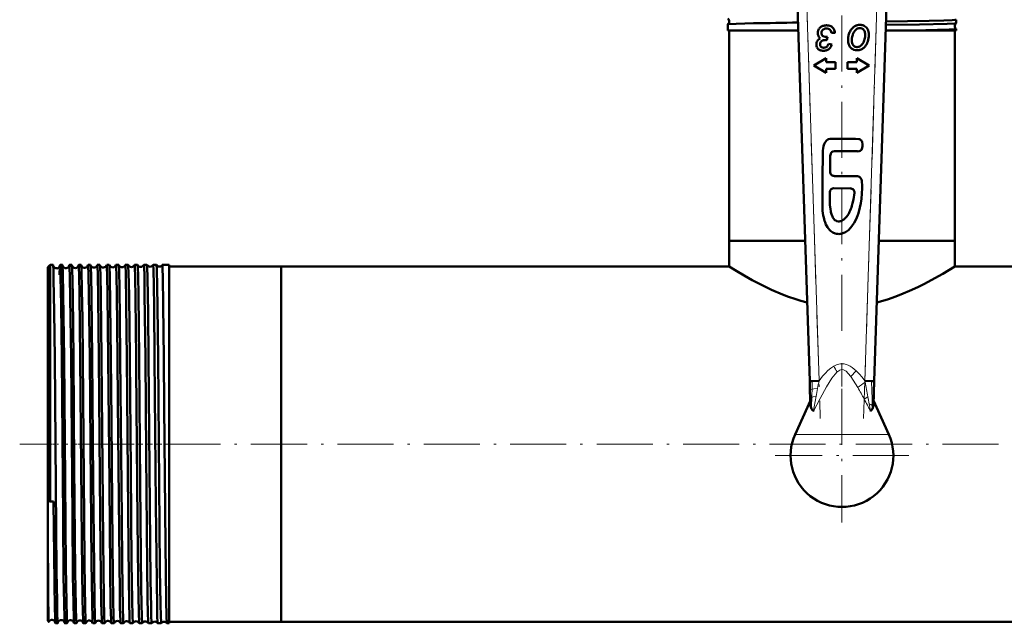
# Model space of a CAD drawing. Extents: x -1438 to 1837, y -1673 to 612.
# Tile 1 of 95: x -199 to 12, y -1668 to -1539. Entities that reach past the tile are written whole.
import ezdxf

# ---------------------------------------------------------------- set-up
doc = ezdxf.new("R2010")
doc.units = 0
doc.linetypes.add('DASHDOT', pattern=[18.5, 12, -3, 0.5, -3])

msp = doc.modelspace()

# ---------------------------------------------------------------- linework, layer by layer
at = {"color": 7, "linetype": 'DASHDOT', "lineweight": 18}
for p, q in [((-30.97, -1528.4), (-27.85, -1624.63)), ((-18.57, -1624.63), (-15.45, -1528.4)), ((-23.21, -1605.84), (-23.21, -1533.19)), ((-23.21, -1618.27), (-23.21, -1646.87)), ((472.79, -1630.12), (-199.21, -1630.12)), ((-8.91, -1632.57), (-37.51, -1632.57))]:
    msp.add_line(p, q, dxfattribs=at)
at = {"color": 7, "lineweight": 50}
for p, q in [((-32.71, -1536.53), (-30.11, -1616.63)), ((-16.31, -1616.63), (-13.71, -1536.53)), ((-47.67, -1540.24), (-47.66, -1540.24)), ((-47.67, -1541.57), (-47.67, -1540.24)), ((1.25, -1540), (1.25, -1539.25)), ((1.25, -1540.01), (1.25, -1540)), ((-42.16, -1541.57), (-47.67, -1541.57)), ((-47.36, -1586.57), (-47.36, -1541.57)), ((-32.54, -1541.57), (-42.16, -1541.57)), ((-27.6, -1542.11), (-27.59, -1542.05)), ((-25.45, -1542.1), (-24.69, -1542.04)), ((-11.47, -1541.57), (-13.88, -1541.57)), ((1.25, -1541.57), (-11.47, -1541.57)), ((0.94, -1586.57), (0.94, -1541.57)), ((1.25, -1541.23), (1.25, -1541.23)), ((1.25, -1541.57), (1.25, -1541.23)), ((-26.64, -1543.6), (-26.55, -1543.6)), ((-26.44, -1543.61), (-26.31, -1542.92)), ((-25.37, -1544.53), (-26.11, -1544.44)), ((-27.69, -1545.07), (-27.73, -1545.03)), ((-26.57, -1547.52), (-29.26, -1549.07)), ((-26.57, -1548.34), (-26.57, -1547.52)), ((-24.57, -1548.34), (-26.57, -1548.34)), ((-24.57, -1549.8), (-24.57, -1548.34)), ((-22.05, -1548.34), (-22.05, -1549.8)), ((-20.05, -1548.34), (-22.05, -1548.34)), ((-20.05, -1547.52), (-20.05, -1548.34)), ((-17.36, -1549.07), (-20.05, -1547.52)), ((-29.26, -1549.07), (-26.57, -1550.62)), ((-26.57, -1549.8), (-24.57, -1549.8)), ((-26.57, -1550.62), (-26.57, -1549.8)), ((-22.05, -1549.8), (-20.05, -1549.8)), ((-20.05, -1550.62), (-17.36, -1549.07)), ((-20.05, -1549.8), (-20.05, -1550.62)), ((-24.81, -1567.38), (-19.94, -1567.42)), ((-25.73, -1571.83), (-25.7, -1568.25)), ((-20.06, -1572.76), (-24.87, -1572.72)), ((-24.92, -1575.32), (-21.41, -1575.36)), ((-41.92, -1586.57), (-47.36, -1586.57)), ((-31.08, -1586.57), (-47.36, -1586.57)), ((-47.36, -1592.07), (-47.36, -1586.57)), ((-31.08, -1586.57), (-41.92, -1586.57)), ((0.94, -1586.57), (-15.32, -1586.57)), ((0.94, -1586.57), (-15.32, -1586.57)), ((0.94, -1592.07), (0.94, -1586.57)), ((-193.21, -1592.26), (-192.71, -1591.76)), ((-193.21, -1592.26), (-193.21, -1611.97)), ((-192.71, -1591.76), (-192.71, -1611.73)), ((-192.06, -1591.76), (-192.71, -1591.76)), ((-190.06, -1591.76), (-190.56, -1591.76)), ((-188.06, -1591.76), (-188.57, -1591.76)), ((-186.05, -1591.76), (-186.57, -1591.76)), ((-184.04, -1591.76), (-184.57, -1591.76)), ((-182.04, -1591.76), (-182.58, -1591.76)), ((-180.03, -1591.76), (-180.59, -1591.76)), ((-178.01, -1591.76), (-178.6, -1591.76)), ((-176, -1591.76), (-176.61, -1591.76)), ((-173.98, -1591.76), (-174.63, -1591.76)), ((-173.98, -1591.76), (-173.98, -1591.76)), ((-172.64, -1591.76), (-172.65, -1591.76)), ((-171.96, -1591.76), (-172.64, -1591.76)), ((-171.96, -1591.76), (-171.96, -1591.76)), ((-170.66, -1591.76), (-170.67, -1591.76)), ((-169.94, -1591.76), (-170.66, -1591.76)), ((-169.94, -1591.76), (-169.94, -1591.76)), ((-168.68, -1591.76), (-168.69, -1591.76)), ((-167.21, -1591.76), (-168.68, -1591.76)), ((-167.21, -1591.76), (-167.21, -1611.73)), ((-143.21, -1592.07), (-167.21, -1592.07)), ((-143.21, -1592.07), (-143.21, -1611.88)), ((-47.36, -1592.07), (-143.21, -1592.07)), ((-143.21, -1592.07), (-143.21, -1668.17)), ((123.34, -1592.07), (0.94, -1592.07)), ((-193.21, -1611.97), (-193.21, -1642.26)), ((-192.71, -1611.73), (-192.71, -1642.42)), ((-167.21, -1611.73), (-167.21, -1668.48)), ((-143.21, -1611.88), (-143.21, -1668.17)), ((-29.54, -1616.61), (-30.11, -1616.63)), ((-30.11, -1616.63), (-30.05, -1618.54)), ((-30.05, -1618.54), (-29.99, -1620.42)), ((-28.11, -1616.56), (-29.54, -1616.61)), ((-16.89, -1616.61), (-18.31, -1616.56)), ((-16.31, -1616.63), (-16.89, -1616.61)), ((-16.47, -1621.71), (-16.31, -1616.63)), ((-29.99, -1620.42), (-29.94, -1621.71)), ((-29.97, -1620.81), (-33.24, -1628.05)), ((-13.18, -1628.05), (-16.44, -1620.81)), ((-192.71, -1642.42), (-193.21, -1642.26)), ((-193.21, -1642.26), (-193.21, -1648.57)), ((-192.71, -1642.42), (-191.96, -1642.41)), ((-193.21, -1648.57), (-193.21, -1667.98)), ((-193.21, -1667.98), (-193, -1668.19)), ((-191.06, -1668.48), (-191.56, -1668.48)), ((-189.06, -1668.48), (-189.56, -1668.48)), ((-187.05, -1668.48), (-187.57, -1668.48)), ((-185.05, -1668.48), (-185.57, -1668.48)), ((-183.04, -1668.48), (-183.58, -1668.48)), ((-181.03, -1668.48), (-181.59, -1668.48)), ((-179.02, -1668.48), (-179.59, -1668.48)), ((-177.01, -1668.48), (-177.61, -1668.48)), ((-174.99, -1668.48), (-175.62, -1668.48)), ((-174.99, -1668.47), (-174.99, -1668.48)), ((-173.64, -1668.48), (-173.64, -1668.47)), ((-172.97, -1668.48), (-173.64, -1668.48)), ((-172.97, -1668.47), (-172.97, -1668.48)), ((-171.65, -1668.48), (-171.66, -1668.47)), ((-170.95, -1668.48), (-171.65, -1668.48)), ((-170.95, -1668.47), (-170.95, -1668.48)), ((-169.67, -1668.48), (-169.68, -1668.47)), ((-168.93, -1668.48), (-169.67, -1668.48)), ((-168.93, -1668.47), (-168.93, -1668.48)), ((-167.7, -1668.48), (-167.7, -1668.47)), ((-167.21, -1668.48), (-167.7, -1668.48)), ((-143.21, -1668.17), (-167.21, -1668.17)), ((416.79, -1668.17), (-143.21, -1668.17))]:
    msp.add_line(p, q, dxfattribs=at)
at = {"color": 7, "lineweight": 18}
for p, q in [((-30.71, -1536.47), (-28.11, -1616.56)), ((-18.31, -1616.56), (-15.71, -1536.47)), ((-20.18, -1614.41), (-21.33, -1615.65)), ((-18.26, -1616.83), (-18.31, -1616.56)), ((-17.65, -1619.98), (-18.45, -1620.48)), ((-16.7, -1622.55), (-16.72, -1621.82)), ((-23.21, -1628.05), (-33.24, -1628.05)), ((-13.18, -1628.05), (-23.21, -1628.05))]:
    msp.add_line(p, q, dxfattribs=at)
at = {"color": 7, "linetype": 'DASHDOT', "lineweight": 18, "ltscale": 0.416748}
msp.add_line((-23.21, -1612.77), (-23.21, -1629.44), dxfattribs=at)
at = {"color": 7, "linetype": 'DASHDOT', "lineweight": 18, "ltscale": 0.06524}
msp.add_line((-193.43, -1630.12), (-190.82, -1630.12), dxfattribs=at)
at = {"color": 7, "linetype": 'DASHDOT', "lineweight": 18, "ltscale": 0.03561}
msp.add_line((-188.92, -1630.12), (-190.34, -1630.12), dxfattribs=at)
at = {"color": 7, "linetype": 'DASHDOT', "lineweight": 18, "ltscale": 0.03565}
msp.add_line((-186.92, -1630.12), (-188.34, -1630.12), dxfattribs=at)
at = {"color": 7, "linetype": 'DASHDOT', "lineweight": 18, "ltscale": 0.035804}
msp.add_line((-184.92, -1630.12), (-186.35, -1630.12), dxfattribs=at)
at = {"color": 7, "linetype": 'DASHDOT', "lineweight": 18, "ltscale": 0.036131}
msp.add_line((-182.91, -1630.12), (-184.36, -1630.12), dxfattribs=at)
at = {"color": 7, "linetype": 'DASHDOT', "lineweight": 18, "ltscale": 0.036586}
msp.add_line((-180.9, -1630.12), (-182.36, -1630.12), dxfattribs=at)
at = {"color": 7, "linetype": 'DASHDOT', "lineweight": 18, "ltscale": 0.037163}
msp.add_line((-178.89, -1630.12), (-180.37, -1630.12), dxfattribs=at)
at = {"color": 7, "linetype": 'DASHDOT', "lineweight": 18, "ltscale": 0.037863}
msp.add_line((-176.87, -1630.12), (-178.39, -1630.12), dxfattribs=at)
at = {"color": 7, "linetype": 'DASHDOT', "lineweight": 18, "ltscale": 0.038689}
msp.add_line((-174.86, -1630.12), (-176.4, -1630.12), dxfattribs=at)
at = {"color": 7, "linetype": 'DASHDOT', "lineweight": 18, "ltscale": 0.039642}
msp.add_line((-172.84, -1630.12), (-174.42, -1630.12), dxfattribs=at)
at = {"color": 7, "linetype": 'DASHDOT', "lineweight": 18, "ltscale": 0.040735}
msp.add_line((-170.81, -1630.12), (-172.44, -1630.12), dxfattribs=at)
at = {"color": 7, "linetype": 'DASHDOT', "lineweight": 18, "ltscale": 0.04198}
msp.add_line((-168.79, -1630.12), (-170.47, -1630.12), dxfattribs=at)
at = {"color": 7, "lineweight": 50}
for points in [[(-47.66, -1540.24), (-47.66, -1540.23), (-47.63, -1540.22), (-47.46, -1540.2), (-45.85, -1540.12), (-42.16, -1540.03)], [(-13.84, -1540.38), (-6.64, -1540.27), (-0.71, -1540.13), (0.98, -1540.05), (1.2, -1540.02), (1.24, -1540.01), (1.25, -1540.01)], [(-13.81, -1539.62), (-4.53, -1539.47), (-1.4, -1539.4), (0.4, -1539.34), (0.94, -1539.3), (1.22, -1539.27), (1.24, -1539.26), (1.25, -1539.26), (1.25, -1539.26), (1.25, -1539.25)], [(-11.47, -1541.57), (-5.25, -1541.47), (-0.23, -1541.34), (1, -1541.28), (1.22, -1541.25), (1.24, -1541.24), (1.25, -1541.24), (1.25, -1541.23), (1.25, -1541.23)], [(-25.75, -1564.76), (-26.1, -1564.85), (-26.26, -1564.93), (-26.49, -1565.1), (-26.69, -1565.31), (-26.88, -1565.6), (-27.03, -1565.92), (-27.16, -1566.36), (-27.24, -1566.81), (-27.3, -1567.27), (-27.31, -1568.01)], [(-25.09, -1564.75), (-25.53, -1564.74), (-25.75, -1564.76)], [(-19.08, -1565.09), (-19.21, -1564.96), (-19.38, -1564.85), (-19.63, -1564.8)], [(-18.88, -1565.48), (-18.99, -1565.21), (-19.08, -1565.09)], [(-18.79, -1566.31), (-18.79, -1565.89), (-18.88, -1565.48)], [(-19.55, -1567.42), (-19.32, -1567.35), (-19.13, -1567.2), (-19.06, -1567.1)], [(-19.06, -1567.1), (-18.94, -1566.91), (-18.87, -1566.7), (-18.79, -1566.31)], [(-27.31, -1568.01), (-27.37, -1573), (-27.39, -1575.94), (-27.4, -1578.26)], [(-19.37, -1579.49), (-19.18, -1578.55), (-19.05, -1577.6), (-18.94, -1576.47), (-18.89, -1575.31), (-18.89, -1574.53), (-18.92, -1574.14), (-18.99, -1573.69), (-19.05, -1573.48), (-19.14, -1573.26), (-19.28, -1573.05), (-19.44, -1572.91), (-19.64, -1572.81), (-19.86, -1572.77), (-20.06, -1572.76)], [(-25.61, -1580.27), (-25.69, -1579.81), (-25.78, -1578.9), (-25.82, -1577.26), (-25.8, -1576.18)], [(-20.55, -1576.31), (-20.74, -1577.72), (-20.92, -1578.56), (-21.08, -1579.11)], [(-27.4, -1578.26), (-27.38, -1579.54), (-27.34, -1580.18)], [(-27.34, -1580.18), (-27.21, -1581.14), (-27.11, -1581.62)], [(-19.9, -1581.26), (-19.69, -1580.68), (-19.37, -1579.49)], [(-27.11, -1581.62), (-26.94, -1582.29), (-26.83, -1582.61), (-26.63, -1583.08)], [(-25.03, -1581.82), (-25.19, -1581.58), (-25.41, -1581.06)], [(-24.55, -1582.27), (-24.73, -1582.15), (-25.03, -1581.82)], [(-20.61, -1582.76), (-20.18, -1581.95), (-19.9, -1581.26)], [(-26.63, -1583.08), (-26.32, -1583.65), (-26.13, -1583.92), (-25.82, -1584.3), (-25.56, -1584.54)], [(-25.56, -1584.54), (-25.13, -1584.82), (-24.66, -1585.03)], [(-22.81, -1584.9), (-22.47, -1584.72), (-22.25, -1584.59), (-21.84, -1584.28)], [(-21.84, -1584.28), (-21.38, -1583.82), (-21.1, -1583.48), (-20.61, -1582.76)], [(-191.99, -1592.82), (-192.04, -1591.88), (-192.05, -1591.77), (-192.06, -1591.76), (-192.06, -1591.76), (-192.06, -1591.76)], [(-191.72, -1611.73), (-191.83, -1601.77), (-191.94, -1594.78), (-191.99, -1592.82)], [(-190.56, -1591.76), (-190.56, -1591.76), (-190.57, -1591.76), (-190.57, -1591.76), (-190.57, -1591.78), (-190.59, -1591.93)], [(-190.22, -1611.73), (-190.35, -1600.36), (-190.45, -1594.34), (-190.5, -1592.57), (-190.54, -1591.85), (-190.56, -1591.77), (-190.56, -1591.76), (-190.56, -1591.76), (-190.56, -1591.76)], [(-190.03, -1591.96), (-190.05, -1591.78), (-190.05, -1591.77), (-190.06, -1591.76), (-190.06, -1591.76), (-190.06, -1591.76)], [(-189.72, -1611.73), (-189.87, -1598.12), (-189.97, -1593.42), (-190.03, -1591.96)], [(-188.57, -1591.76), (-188.57, -1591.76), (-188.57, -1591.76), (-188.57, -1591.76), (-188.57, -1591.77), (-188.58, -1591.79), (-188.6, -1592.01)], [(-188.22, -1611.73), (-188.37, -1598.87), (-188.45, -1594.45), (-188.52, -1592.07), (-188.55, -1591.79), (-188.56, -1591.77), (-188.56, -1591.76), (-188.56, -1591.76), (-188.56, -1591.76), (-188.57, -1591.76)], [(-188.04, -1591.84), (-188.05, -1591.77), (-188.05, -1591.76), (-188.05, -1591.76), (-188.06, -1591.76)], [(-187.72, -1611.73), (-187.87, -1598.44), (-187.92, -1595.13), (-187.99, -1592.62), (-188.04, -1591.84)], [(-186.57, -1591.76), (-186.57, -1591.76), (-186.57, -1591.76), (-186.58, -1591.77), (-186.59, -1591.83)], [(-186.23, -1611.73), (-186.38, -1598.05), (-186.46, -1594.11), (-186.52, -1592.15), (-186.55, -1591.8), (-186.56, -1591.77), (-186.56, -1591.76), (-186.57, -1591.76), (-186.57, -1591.76), (-186.57, -1591.76)], [(-185.71, -1611.73), (-185.8, -1603.3), (-185.88, -1597.07), (-185.98, -1592.82), (-186.02, -1591.89), (-186.04, -1591.8)], [(-184.23, -1611.73), (-184.39, -1598.09), (-184.47, -1593.71), (-184.54, -1591.98), (-184.56, -1591.78), (-184.57, -1591.77), (-184.57, -1591.76), (-184.57, -1591.76), (-184.57, -1591.76), (-184.57, -1591.76)], [(-183.7, -1611.73), (-183.86, -1598.31), (-183.93, -1594.21), (-184, -1592.16), (-184.03, -1591.78)], [(-182.24, -1611.73), (-182.39, -1598.82), (-182.48, -1593.6), (-182.53, -1592.21), (-182.56, -1591.81), (-182.57, -1591.77), (-182.58, -1591.76), (-182.58, -1591.76), (-182.58, -1591.76), (-182.58, -1591.76)], [(-181.69, -1611.73), (-181.85, -1598.21), (-181.92, -1594.19), (-181.99, -1592.18), (-182.01, -1591.85), (-182.03, -1591.78)], [(-180.25, -1611.73), (-180.41, -1598.05), (-180.48, -1594.11), (-180.54, -1592.15), (-180.57, -1591.8), (-180.58, -1591.77), (-180.58, -1591.76), (-180.59, -1591.76), (-180.59, -1591.76), (-180.59, -1591.76)], [(-179.68, -1611.73), (-179.81, -1600.22), (-179.91, -1594.14), (-179.98, -1592.12), (-180.01, -1591.83), (-180.02, -1591.77)], [(-178.26, -1611.73), (-178.42, -1598.09), (-178.49, -1594.1), (-178.56, -1592.11), (-178.59, -1591.8), (-178.59, -1591.77), (-178.6, -1591.76), (-178.6, -1591.76), (-178.6, -1591.76), (-178.6, -1591.76)], [(-177.67, -1611.73), (-177.76, -1603.1), (-177.84, -1596.97), (-177.94, -1592.78), (-177.99, -1591.88), (-178, -1591.79), (-178.01, -1591.77)], [(-176.27, -1611.73), (-176.4, -1600.34), (-176.52, -1593.49), (-176.58, -1591.96), (-176.6, -1591.78), (-176.61, -1591.77), (-176.61, -1591.76), (-176.61, -1591.76), (-176.61, -1591.76)], [(-175.66, -1611.73), (-175.81, -1598.21), (-175.9, -1593.46), (-175.96, -1592), (-175.98, -1591.81), (-175.99, -1591.77)], [(-174.29, -1611.73), (-174.43, -1598.87), (-174.51, -1594.46), (-174.59, -1592.07), (-174.61, -1591.79), (-174.62, -1591.77), (-174.62, -1591.76), (-174.62, -1591.76), (-174.63, -1591.76), (-174.63, -1591.76)], [(-173.64, -1611.73), (-173.79, -1598.14), (-173.87, -1594.15), (-173.94, -1592.16), (-173.96, -1591.83), (-173.97, -1591.78), (-173.98, -1591.76)], [(-172.31, -1611.73), (-172.46, -1598.05), (-172.53, -1594.11), (-172.6, -1592.15), (-172.63, -1591.8), (-172.64, -1591.77), (-172.64, -1591.76), (-172.64, -1591.76), (-172.64, -1591.76), (-172.64, -1591.76)], [(-171.62, -1611.73), (-171.72, -1602.09), (-171.84, -1594.55), (-171.92, -1592.13), (-171.95, -1591.82), (-171.95, -1591.77), (-171.96, -1591.76)], [(-170.33, -1611.73), (-170.44, -1600.63), (-170.51, -1596.36), (-170.6, -1592.59), (-170.64, -1591.85), (-170.66, -1591.77), (-170.66, -1591.76), (-170.66, -1591.76), (-170.66, -1591.76)], [(-169.6, -1611.73), (-169.72, -1600.67), (-169.78, -1596.41), (-169.87, -1592.61), (-169.92, -1591.88), (-169.93, -1591.78), (-169.94, -1591.77), (-169.94, -1591.76)], [(-168.35, -1611.73), (-168.47, -1600.37), (-168.57, -1594.34), (-168.62, -1592.56), (-168.66, -1591.85), (-168.68, -1591.77), (-168.68, -1591.76), (-168.68, -1591.76), (-168.68, -1591.76)], [(-30.66, -1599.79), (-31.99, -1599.43), (-33.3, -1599.03), (-34.64, -1598.57), (-35.94, -1598.08), (-38.29, -1597.07), (-40.45, -1596.03), (-42.43, -1594.99), (-44.16, -1594.02), (-45.74, -1593.07), (-47.36, -1592.07)], [(0.94, -1592.07), (-1.61, -1593.63), (-4.09, -1595.05), (-5.55, -1595.82), (-6.85, -1596.47), (-8.23, -1597.12), (-10.59, -1598.12), (-11.89, -1598.61), (-13.23, -1599.07), (-14.48, -1599.45), (-15.76, -1599.79)], [(-191.06, -1668.48), (-191.06, -1668.48), (-191.06, -1668.48), (-191.07, -1668.47), (-191.07, -1668.47), (-191.07, -1668.45), (-191.1, -1668.21), (-191.17, -1666.1), (-191.22, -1663.76), (-191.31, -1657.35), (-191.49, -1639.02), (-191.72, -1611.73)], [(-189.64, -1667.43), (-189.72, -1664.18), (-189.8, -1658.5), (-189.93, -1645.98), (-190.22, -1611.73)], [(-189.06, -1668.48), (-189.06, -1668.48), (-189.06, -1668.47), (-189.06, -1668.47), (-189.08, -1668.42), (-189.11, -1667.95), (-189.15, -1667.02), (-189.22, -1663.95), (-189.32, -1656.35), (-189.49, -1637.92), (-189.72, -1611.73)], [(-187.59, -1668.35), (-187.64, -1667.57), (-187.72, -1664.1), (-187.8, -1658.39), (-187.93, -1645.79), (-188.22, -1611.73)], [(-187.05, -1668.48), (-187.06, -1668.48), (-187.06, -1668.47), (-187.06, -1668.47), (-187.08, -1668.4), (-187.12, -1667.75), (-187.19, -1664.89), (-187.3, -1657.39), (-187.52, -1634.81), (-187.72, -1611.73)], [(-185.59, -1668.42), (-185.62, -1667.98), (-185.69, -1665.84), (-185.74, -1663.38), (-185.89, -1650.7), (-186.03, -1634.98), (-186.23, -1611.73)], [(-185.05, -1668.48), (-185.05, -1668.48), (-185.05, -1668.48), (-185.05, -1668.47), (-185.06, -1668.46), (-185.06, -1668.44), (-185.09, -1668.11), (-185.12, -1667.47), (-185.18, -1665.32), (-185.32, -1655.56), (-185.41, -1646.06), (-185.71, -1611.73)], [(-183.59, -1668.44), (-183.61, -1668.31), (-183.64, -1667.74), (-183.73, -1663.84), (-183.85, -1655.39), (-184.07, -1630.25), (-184.23, -1611.73)], [(-183.04, -1668.48), (-183.04, -1668.48), (-183.04, -1668.47), (-183.05, -1668.47), (-183.05, -1668.46), (-183.07, -1668.31), (-183.13, -1667.05), (-183.21, -1663.45), (-183.3, -1656.38), (-183.48, -1638), (-183.7, -1611.73)], [(-181.6, -1668.46), (-181.61, -1668.34), (-181.64, -1667.8), (-181.74, -1664.01), (-181.82, -1658.24), (-181.95, -1645.52), (-182.24, -1611.73)], [(-181.03, -1668.48), (-181.03, -1668.48), (-181.03, -1668.48), (-181.04, -1668.47), (-181.04, -1668.47), (-181.04, -1668.45), (-181.07, -1668.22), (-181.12, -1667.06), (-181.2, -1662.99), (-181.35, -1650.9), (-181.43, -1642.58), (-181.69, -1611.73)], [(-179.6, -1668.46), (-179.62, -1668.35), (-179.65, -1667.82), (-179.74, -1664.57), (-179.85, -1657.01), (-180.02, -1638.7), (-180.25, -1611.73)], [(-179.02, -1668.48), (-179.02, -1668.48), (-179.02, -1668.47), (-179.03, -1668.47), (-179.03, -1668.46), (-179.05, -1668.31), (-179.11, -1667.05), (-179.19, -1663.45), (-179.33, -1651.75), (-179.57, -1625.04), (-179.68, -1611.73)], [(-177.61, -1668.47), (-177.63, -1668.39), (-177.66, -1668), (-177.74, -1665.12), (-177.79, -1662.03), (-177.94, -1648.77), (-178.18, -1621.06), (-178.26, -1611.73)], [(-177.01, -1668.48), (-177.01, -1668.48), (-177.01, -1668.48), (-177.01, -1668.47), (-177.01, -1668.46), (-177.02, -1668.44), (-177.05, -1668.11), (-177.08, -1667.47), (-177.14, -1665.32), (-177.28, -1655.56), (-177.37, -1645.97), (-177.67, -1611.73)], [(-175.63, -1668.47), (-175.63, -1668.45), (-175.64, -1668.38), (-175.67, -1667.9), (-175.71, -1667.03), (-175.77, -1664.25), (-175.85, -1658.62), (-175.92, -1651.98), (-176.06, -1636.51), (-176.27, -1611.73)], [(-174.99, -1668.48), (-174.99, -1668.48), (-174.99, -1668.47), (-175, -1668.47), (-175, -1668.46), (-175.02, -1668.31), (-175.08, -1667.05), (-175.16, -1663.45), (-175.26, -1655.61), (-175.45, -1635.7), (-175.66, -1611.73)], [(-173.64, -1668.47), (-173.64, -1668.46), (-173.65, -1668.42), (-173.67, -1668.18), (-173.74, -1666.35), (-173.87, -1658.59), (-173.99, -1646.58), (-174.27, -1613.98), (-174.29, -1611.73)], [(-172.97, -1668.48), (-172.97, -1668.48), (-172.98, -1668.48), (-172.98, -1668.47), (-172.98, -1668.47), (-172.99, -1668.45), (-173.01, -1668.22), (-173.05, -1667.31), (-173.13, -1664), (-173.18, -1661.02), (-173.33, -1646.63), (-173.48, -1630.28), (-173.64, -1611.73)], [(-171.66, -1668.47), (-171.66, -1668.45), (-171.68, -1668.37), (-171.72, -1667.73), (-171.75, -1666.56), (-171.83, -1662.79), (-171.91, -1656.34), (-172.13, -1632.33), (-172.31, -1611.73)], [(-170.95, -1668.48), (-170.95, -1668.48), (-170.96, -1668.47), (-170.96, -1668.47), (-170.96, -1668.46), (-170.98, -1668.3), (-171.05, -1666.91), (-171.09, -1664.98), (-171.18, -1659.31), (-171.34, -1643.42), (-171.62, -1611.73)], [(-169.68, -1668.47), (-169.68, -1668.47), (-169.69, -1668.44), (-169.71, -1668.27), (-169.76, -1666.91), (-169.81, -1665.01), (-169.89, -1659.39), (-170.06, -1643.11), (-170.33, -1611.73)], [(-168.93, -1668.48), (-168.93, -1668.48), (-168.93, -1668.47), (-168.94, -1668.47), (-168.94, -1668.46), (-168.96, -1668.3), (-169.02, -1666.91), (-169.08, -1664.46), (-169.19, -1656.96), (-169.36, -1638.72), (-169.6, -1611.73)], [(-167.7, -1668.47), (-167.7, -1668.47), (-167.71, -1668.44), (-167.73, -1668.29), (-167.78, -1667.06), (-167.86, -1663.47), (-168, -1651.67), (-168.26, -1622.05), (-168.35, -1611.73)], [(-29.31, -1623.03), (-29.32, -1623.02), (-29.36, -1622.99), (-29.58, -1622.76), (-29.72, -1622.55)], [(-16.7, -1622.55), (-16.97, -1622.9), (-17.09, -1623.01), (-17.1, -1623.02), (-17.11, -1623.03)], [(-191.56, -1668.48), (-191.56, -1668.48), (-191.57, -1668.47), (-191.57, -1668.47), (-191.57, -1668.46), (-191.59, -1668.32), (-191.65, -1667.05), (-191.7, -1665.21), (-191.78, -1659.72), (-191.96, -1642.41)], [(-193, -1668.19), (-193, -1668.18), (-193.01, -1668.17), (-193.02, -1668.07), (-193.05, -1667.22), (-193.12, -1662.54), (-193.21, -1648.57)], [(-191.03, -1668.34), (-191.05, -1668.46), (-191.06, -1668.47), (-191.06, -1668.48), (-191.06, -1668.48), (-191.06, -1668.48)], [(-189.56, -1668.48), (-189.57, -1668.48), (-189.57, -1668.47), (-189.57, -1668.46), (-189.59, -1668.36), (-189.64, -1667.43)], [(-189.04, -1668.38), (-189.05, -1668.47), (-189.05, -1668.47), (-189.06, -1668.48), (-189.06, -1668.48)], [(-187.57, -1668.48), (-187.57, -1668.48), (-187.57, -1668.47), (-187.58, -1668.46), (-187.59, -1668.35)], [(-187.04, -1668.42), (-187.05, -1668.47), (-187.05, -1668.47), (-187.05, -1668.48), (-187.05, -1668.48)], [(-185.57, -1668.48), (-185.57, -1668.48), (-185.57, -1668.47), (-185.58, -1668.47), (-185.59, -1668.42)]]:
    msp.add_lwpolyline(points, dxfattribs=at)
at = {"color": 7, "lineweight": 18}
for points in [[(-24.96, -1613.43), (-25.62, -1613.88), (-26.21, -1614.39), (-26.76, -1614.93), (-27.35, -1615.6), (-28.11, -1616.56)], [(-20.18, -1614.41), (-20.57, -1614.07), (-21.03, -1613.71), (-21.47, -1613.43), (-21.89, -1613.21), (-22.3, -1613.06), (-22.71, -1612.96), (-23.13, -1612.92), (-23.55, -1612.94), (-24.2, -1613.09), (-24.8, -1613.35), (-24.96, -1613.43)], [(-21.33, -1615.65), (-21.85, -1614.99), (-22.32, -1614.53), (-22.61, -1614.33), (-22.88, -1614.21), (-23.28, -1614.16), (-23.68, -1614.27), (-24.1, -1614.54), (-24.25, -1614.67)], [(-24.25, -1614.67), (-24.69, -1615.14), (-25.35, -1616.02), (-26.5, -1617.86), (-27.88, -1620.33), (-29.31, -1623.03)], [(-19.84, -1617.99), (-20.82, -1616.4), (-21.33, -1615.65)], [(-18.31, -1616.56), (-18.9, -1615.8), (-19.54, -1615.06), (-20.18, -1614.41)], [(-30.05, -1618.54), (-30.05, -1618.53), (-30.03, -1618.51), (-30, -1618.48), (-29.91, -1618.43), (-29.6, -1618.35)], [(-29.6, -1618.35), (-29.24, -1618.29), (-28.43, -1618.22)], [(-29.99, -1620.42), (-29.97, -1620.34), (-29.83, -1620.2), (-29.66, -1620.11)], [(-29.66, -1620.11), (-29.39, -1620.01), (-28.74, -1619.87)], [(-28.74, -1619.87), (-29.15, -1622.12), (-29.27, -1622.83), (-29.31, -1623.03)], [(-16.72, -1621.82), (-17.01, -1621.64), (-17.38, -1621.49)]]:
    msp.add_lwpolyline(points, dxfattribs=at)
at = {"color": 7, "lineweight": 50}
for centre, radius, start, end in [((-48.07, -1539.61), 0.744, 352.7338, 56.57), ((-48.07, -1539.62), 0.742, 303.375, 352.8545), ((-11.92, -3125.74), 1586, 90.7469, 91.09248), ((-26.59, -1542.61), 2.14, 94.4101, 113.6304), ((-26.54, -1543.25), 2.78, 92.1494, 94.4101), ((-26.53, -1543.6), 3.14, 90.021, 92.1494), ((-26.53, -1542.95), 2.49, 73.5785, 90.021), ((-26.24, -1541.97), 1.47, 52.1297, 73.5785), ((-19.33, -1542.6), 2.24, 107.7982, 116.3172), ((-19.36, -1542.49), 2.13, 98.8623, 107.7982), ((-19.36, -1542.49), 2.13, 89.924, 98.8623), ((-19.36, -1542.59), 2.23, 82.8807, 89.924), ((-19.33, -1542.33), 1.97, 75.3803, 82.8807), ((-19.32, -1542.27), 1.91, 67.6508, 75.3803), ((-19.33, -1542.29), 1.93, 59.9657, 67.6508), ((1.67, -1540.61), 0.744, 125.0164, 183.833), ((-26.71, -1542.17), 1.68, 158.2315, 180.021), ((-26.81, -1542.17), 1.59, 180.021, 187.9721), ((-27.11, -1542.21), 1.28, 187.9721, 196.8187), ((-27.22, -1542.25), 1.16, 196.8187, 216.8441), ((-26.56, -1542.23), 1.85, 137.4422, 158.2315), ((-26.89, -1541.93), 1.4, 113.6304, 137.4422), ((-26.54, -1542.11), 1.05, 180.021, 196.9753), ((-26.6, -1542.1), 0.995, 155.9154, 177.4307), ((-26.96, -1542.23), 0.618, 196.9753, 219.1737), ((-26.72, -1542.04), 0.864, 132.8032, 155.9154), ((-26.89, -1542.18), 0.707, 219.1737, 238.618), ((-26.64, -1542.12), 0.974, 121.3906, 132.8032), ((-26.65, -1542.12), 0.968, 109.9406, 121.3906), ((-26.62, -1542.19), 1.05, 99.3049, 109.9406), ((-26.57, -1542.51), 1.37, 90.021, 99.3049), ((-26.57, -1542.57), 1.43, 71.5916, 90.021), ((-26.4, -1542.04), 0.875, 48.0024, 71.5916), ((-26.43, -1542.08), 0.927, 26.6644, 48.0024), ((-27.08, -1542.41), 1.66, 10.7526, 26.6644), ((-26.23, -1541.95), 1.44, 27.9918, 52.1297), ((-27.22, -1542.48), 2.56, 9.9462, 27.9918), ((-17.92, -1543.52), 3.98, 156.8653, 168.7848), ((-18.75, -1543.16), 3.07, 141.626, 156.8653), ((-19.33, -1542.7), 2.33, 124.1102, 141.626), ((-17.53, -1543.62), 3.56, 159.1418, 164.9197), ((-17.93, -1543.47), 3.14, 152.9844, 159.1418), ((-18.5, -1543.18), 2.5, 145.2851, 152.9844), ((-19.14, -1542.99), 2.68, 116.3172, 124.1102), ((-18.71, -1543.04), 2.25, 137.1586, 145.2851), ((-19.1, -1542.68), 1.72, 126.5931, 137.1586), ((-19.35, -1542.33), 1.29, 114.3941, 126.5931), ((-19.31, -1542.43), 1.39, 108.6933, 114.3941), ((-19.36, -1542.28), 1.23, 102.6353, 108.6933), ((-19.37, -1542.23), 1.18, 96.3311, 102.6353), ((-19.37, -1542.19), 1.15, 89.924, 96.3311), ((-19.37, -1542.27), 1.22, 84.1567, 89.924), ((-19.36, -1542.11), 1.06, 77.9682, 84.1567), ((-19.34, -1542.01), 0.962, 58.2264, 77.9682), ((-19.42, -1542.15), 1.13, 15.9233, 58.2264), ((-19.22, -1542.1), 1.71, 43.0364, 59.9657), ((-20.78, -1542.54), 2.54, 359.924, 15.9233), ((-21.3, -1542.54), 3.06, 352.5105, 359.924), ((-19.27, -1542.15), 1.79, 26.4763, 43.0364), ((-19.54, -1542.29), 2.08, 12.1342, 26.4763), ((-22.15, -1542.45), 4.71, 342.0791, 359.924), ((-20.31, -1542.45), 2.87, 359.924, 12.1342), ((1.67, -1540.62), 0.743, 183.7214, 235.0316), ((-26.98, -1544.59), 1.71, 164.995, 181.7475), ((-27.08, -1544.6), 1.6, 181.7475, 183.5317), ((-27.37, -1544.61), 1.31, 183.5317, 205.2295), ((-27.42, -1544.47), 1.25, 147.4213, 164.995), ((-27.38, -1544.5), 1.3, 130.4133, 147.4213), ((-27, -1544.95), 1.89, 116.3295, 130.4133), ((-27.03, -1542.1), 1.41, 216.8441, 234.9974), ((-26.65, -1544.53), 1.24, 172.9701, 180.021), ((-26.93, -1544.53), 0.97, 180.021, 198.3964), ((-26.96, -1544.49), 0.93, 164.8128, 172.9701), ((-27.11, -1544.45), 0.777, 145.9473, 164.8128), ((-27.14, -1544.43), 0.743, 126.6588, 145.9473), ((-27.06, -1544.54), 0.876, 114.0681, 126.6588), ((-26.87, -1544.97), 1.35, 103.9438, 114.0681), ((-26.9, -1542.2), 0.679, 238.618, 258.469), ((-26.77, -1545.36), 1.76, 96.0854, 103.9438), ((-26.74, -1541.39), 1.51, 258.469, 263.1053), ((-26.64, -1546.55), 2.95, 90.021, 96.0854), ((-26.51, -1539.51), 3.4, 263.1053, 266.194), ((-26.42, -1538.12), 4.8, 266.194, 268.3873), ((-26.31, -1534.27), 8.64, 268.3873, 270.021), ((-26.65, -1545.72), 2.11, 85.8514, 87.2078), ((-26.66, -1545.83), 2.22, 84.529, 85.8514), ((-28.56, -1543.49), 2.63, 325.8259, 338.6916), ((-28.62, -1543.33), 3.47, 326.3342, 339.6979), ((-17.35, -1543.63), 4.55, 168.7848, 179.924), ((-18.89, -1543.63), 3.02, 179.924, 198.1127), ((-20.01, -1543.99), 1.84, 198.1127, 221.5011), ((-18.09, -1543.63), 3.02, 171.515, 179.924), ((-18.73, -1543.63), 2.38, 179.924, 196.3019), ((-17.25, -1543.76), 3.87, 164.0848, 171.515), ((-19.87, -1543.96), 1.2, 196.3019, 219.4887), ((-19.9, -1543.99), 1.16, 219.4887, 237.4405), ((-20.13, -1543.61), 1.55, 302.4893, 315.8813), ((-20.73, -1543.02), 2.4, 315.8813, 326.6475), ((-20.74, -1543.01), 2.41, 326.6475, 337.419), ((-21.41, -1542.74), 3.13, 337.419, 346.8649), ((-23.49, -1542.25), 5.27, 346.8649, 352.5105), ((-20.84, -1542.87), 3.33, 320.8226, 342.0791), ((-27.51, -1544.68), 1.16, 205.2295, 228.3036), ((-27.46, -1544.62), 1.24, 228.3036, 240.6248), ((-27.36, -1544.44), 1.44, 240.6248, 252.0423), ((-27.34, -1544.67), 0.532, 198.3964, 223.2879), ((-27.28, -1544.22), 1.68, 252.0423, 261.8925), ((-27.33, -1544.65), 0.557, 228.4976, 242.1451), ((-27.22, -1544.45), 0.777, 242.1451, 253.6908), ((-27.17, -1543.44), 2.47, 261.8925, 270.021), ((-27.16, -1544.26), 0.985, 253.6908, 262.8787), ((-27.08, -1543.62), 1.63, 262.8787, 270.021), ((-27.17, -1543.25), 2.66, 270.021, 277.0645), ((-27.08, -1544.1), 1.15, 270.021, 276.5352), ((-27.08, -1544.12), 1.13, 276.5352, 283.1029), ((-27.09, -1543.95), 1.95, 277.0645, 285.2979), ((-27.09, -1544.1), 1.15, 283.1029, 289.5545), ((-27.12, -1544), 1.25, 289.5545, 295.7376), ((-26.79, -1544.69), 0.489, 295.7376, 325.8259), ((-27.02, -1544.18), 1.71, 285.2979, 294.6255), ((-26.92, -1544.4), 1.47, 294.6255, 304.7057), ((-26.85, -1544.51), 1.33, 304.7057, 326.3342), ((-19.98, -1543.97), 1.88, 221.5011, 226.7792), ((-20.09, -1544.09), 1.71, 226.7792, 232.3065), ((-20.16, -1544.17), 1.61, 232.3065, 252.3526), ((-20.01, -1543.71), 2.09, 252.3526, 269.924), ((-20.01, -1544.17), 0.942, 237.4405, 257.3748), ((-19.99, -1544.09), 1.02, 257.3748, 263.8593), ((-19.98, -1543.94), 1.17, 263.8593, 269.924), ((-20.01, -1543.07), 2.73, 269.924, 276.047), ((-19.98, -1543.74), 1.37, 269.924, 277.756), ((-19.96, -1543.88), 1.23, 277.756, 286.0127), ((-19.96, -1543.49), 2.3, 276.047, 282.7073), ((-19.96, -1543.89), 1.22, 286.0127, 294.3724), ((-19.91, -1543.74), 2.06, 282.7073, 302.3253), ((-19.99, -1543.83), 1.29, 294.3724, 302.4893), ((-20.05, -1543.51), 2.33, 302.3253, 320.7666), ((-40.27, -3558.85), 1994.16, 89.40701, 89.56389), ((-24.82, -1568.26), 0.876, 89.6205, 179.3826), ((-19.74, -1566.38), 1.06, 258.6736, 280.2781), ((-24.86, -1571.84), 0.876, 179.3521, 269.4971), ((-24.93, -1576.2), 0.876, 89.4971, 178.4578), ((-21.42, -1576.23), 0.876, 355.1599, 89.4971), ((-19.28, -1579.08), 6.45, 190.5999, 197.8527), ((-27.28, -1577.67), 6.32, 325.1932, 334.3402), ((-29.69, -1576.48), 9, 334.1149, 342.9813), ((-23.93, -1581.15), 1.28, 241.3442, 267.6924), ((-23.92, -1580.79), 1.65, 267.7688, 294.9551), ((-24.19, -1580.17), 2.32, 294.5002, 311.7105), ((-25.03, -1579.25), 3.57, 311.977, 325.3143), ((-23.91, -1582.48), 2.66, 253.5291, 277.3831), ((-24.02, -1582.17), 2.98, 278.6456, 293.8791), ((-191.32, -1591.74), 0.741, 194.1812, 272.8393), ((-191.31, -1591.75), 0.737, 272.2858, 347.6117), ((-100.51, -1596.01), 90.19, 177.8167, 178.6369), ((-189.32, -1591.71), 0.739, 193.1279, 272.9154), ((-189.31, -1591.71), 0.736, 272.1913, 347.734), ((-187.32, -1591.68), 0.738, 192.3837, 273.0018), ((-187.31, -1591.68), 0.736, 272.2098, 347.7046), ((-186.11, -1591.8), 0.0684, 358.0586, 37.0277), ((-185.32, -1591.64), 0.738, 192.6024, 272.975), ((-185.31, -1591.64), 0.737, 272.2372, 347.4256), ((-184.52, -1591.8), 0.0685, 143.0747, 182.0242), ((-184.07, -1591.78), 0.037, 359.3841, 45.2646), ((-183.32, -1591.6), 0.74, 194.1431, 272.8885), ((-183.31, -1591.6), 0.739, 272.326, 345.8957), ((-182.56, -1591.78), 0.0369, 134.9157, 180.7059), ((-182.05, -1591.78), 0.0236, 1.4545, 52.1584), ((-181.32, -1591.57), 0.742, 196.3399, 272.812), ((-181.31, -1591.57), 0.741, 272.4162, 343.697), ((-180.58, -1591.78), 0.023, 127.5884, 178.634), ((-180.03, -1591.77), 0.0162, 4.354, 58.6264), ((-179.31, -1591.53), 0.743, 198.7894, 272.7569), ((-179.31, -1591.53), 0.742, 272.462, 341.2371), ((-178.59, -1591.77), 0.0159, 121.2554, 175.8637), ((-178.02, -1591.77), 0.0121, 7.6018, 63.9786), ((-177.31, -1591.5), 0.744, 201.4356, 272.724), ((-177.31, -1591.5), 0.743, 272.4915, 338.6073), ((-176.61, -1591.77), 0.0117, 115.7326, 172.5174), ((-176, -1591.77), 0.00966, 11.0234, 68.4248), ((-175.31, -1591.46), 0.744, 204.2079, 272.692), ((-175.31, -1591.46), 0.744, 272.5186, 335.8352), ((-174.62, -1591.77), 0.00953, 111.5382, 166.9413), ((-173.31, -1591.42), 0.745, 207.0537, 272.6778), ((-173.31, -1591.42), 0.745, 272.5416, 332.9669), ((-171.31, -1591.39), 0.745, 210.0336, 272.6686), ((-171.31, -1591.39), 0.745, 272.5606, 329.9929), ((-169.31, -1591.35), 0.746, 213.1305, 272.6425), ((-169.31, -1591.35), 0.745, 272.5618, 326.8925), ((-28.19, -1621.69), 1.75, 180.6545, 209.2855), ((-18.12, -1621.73), 1.64, 329.9792, 348.0146), ((-18.48, -1621.66), 2.01, 347.9968, 358.4294), ((-23.21, -1632.57), 11, 155.7313, 24.2687), ((-192.31, -1668.48), 0.744, 86.2717, 156.5519), ((-193, -1668.18), 0.00315, 247.3217, 5.2968), ((-192.31, -1668.47), 0.74, 14.8595, 86.5685), ((-190.32, -1668.51), 0.738, 86.0261, 167.5901), ((-190.31, -1668.51), 0.739, 13.6463, 86.6185), ((-188.32, -1668.54), 0.738, 85.9925, 167.6032), ((-188.31, -1668.54), 0.738, 13.2004, 86.7108), ((-186.32, -1668.58), 0.738, 85.9667, 167.6406), ((-186.31, -1668.58), 0.736, 12.3586, 86.7627), ((-185.09, -1668.44), 0.0493, 318.7964, 1.3729), ((-184.32, -1668.61), 0.739, 86.0503, 166.7313), ((-184.31, -1668.61), 0.738, 13.2101, 86.6969), ((-183.54, -1668.45), 0.0489, 178.5222, 221.1793), ((-183.06, -1668.46), 0.0288, 311.0053, 359.5843), ((-182.32, -1668.65), 0.741, 86.1427, 164.8035), ((-182.31, -1668.65), 0.74, 15.1323, 86.6179), ((-181.57, -1668.46), 0.0285, 180.2583, 228.9346), ((-181.04, -1668.46), 0.0192, 304.3407, 357.1084), ((-180.31, -1668.69), 0.743, 86.2078, 162.4541), ((-180.31, -1668.69), 0.741, 17.4915, 86.5431), ((-179.58, -1668.46), 0.0189, 182.7239, 235.6216), ((-179.03, -1668.46), 0.0138, 298.4831, 354.0313), ((-178.31, -1668.72), 0.743, 86.2428, 159.8943), ((-178.31, -1668.72), 0.743, 20.0578, 86.5012), ((-177.6, -1668.47), 0.0135, 185.735, 241.5974), ((-177.01, -1668.47), 0.0107, 293.5716, 350.6189), ((-176.31, -1668.76), 0.744, 86.2763, 157.1945), ((-176.31, -1668.76), 0.743, 22.763, 86.473), ((-175.62, -1668.47), 0.0103, 189.3001, 246.7188), ((-174.31, -1668.79), 0.745, 86.2992, 154.3814), ((-174.31, -1668.79), 0.744, 25.5846, 86.4502), ((-172.31, -1668.83), 0.745, 86.3073, 151.4622), ((-172.31, -1668.83), 0.745, 28.5166, 86.4249), ((-170.31, -1668.86), 0.745, 86.3223, 148.4446), ((-170.31, -1668.86), 0.745, 31.532, 86.4172), ((-168.31, -1668.9), 0.746, 86.3419, 145.2819), ((-168.31, -1668.9), 0.745, 34.6859, 86.4147)]:
    msp.add_arc(centre, radius, start, end, dxfattribs=at)
at = {"color": 7, "lineweight": 18}
for centre, radius, start, end in [((-72.33, -1641.54), 55.08, 29.1961, 30.676), ((209.3, -1626.68), 239.05, 178.003, 178.4239), ((109.46, -1622.92), 139.14, 177.4014, 178.1201), ((166.27, -1655.55), 198.25, 169.1451, 169.6325), ((210.84, -1663.98), 243.61, 168.7756, 169.1718), ((60.78, -1725.97), 134.75, 125.9115, 126.7472), ((-94.75, -1661.35), 86.56, 28.1725, 30.0607), ((-258.48, -1664.2), 244.86, 10.4042, 11.1552), ((-271.03, -1627.42), 254.38, 1.2616, 2.4369), ((291.08, -1629.22), 320.87, 178.3725, 178.8091), ((-168.62, -1701.16), 170.47, 27.2803, 28.2459), ((-279.33, -1668.26), 266.09, 10.1219, 10.453), ((-199.47, -1654.09), 184.99, 9.6674, 10.1494), ((-17.12, -1622.35), 0.657, 24.3372, 52.6192)]:
    msp.add_arc(centre, radius, start, end, dxfattribs=at)

doc.saveas('drawing.dxf')
